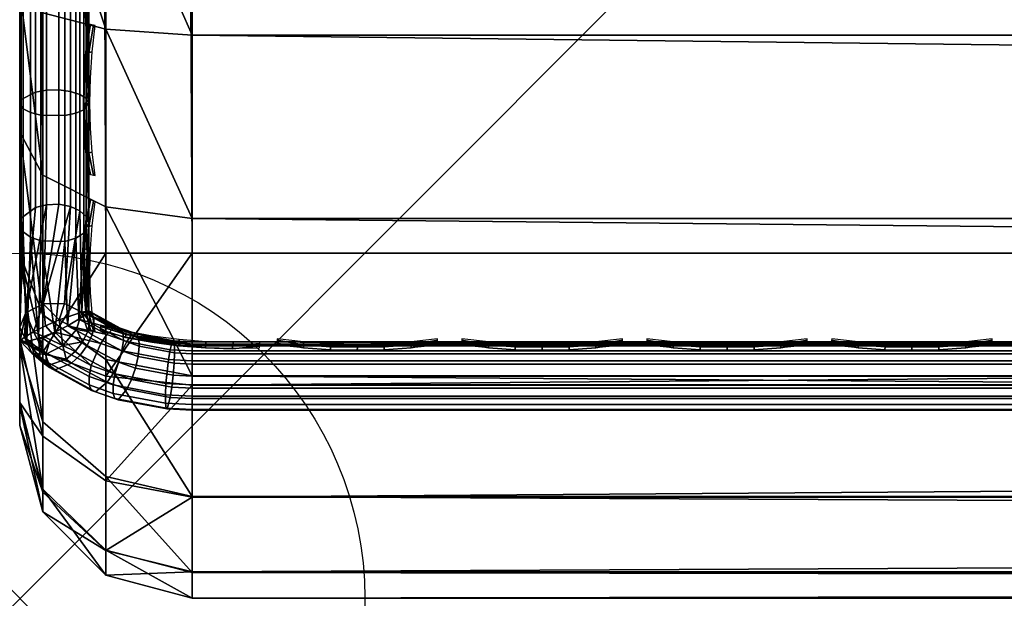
# Model space of a CAD drawing. Header units: inches. Extents: x 0 to 23, y -28 to 0.
# Tile 1 of 256: x 0 to 1.4, y -28 to -27.2. Entities that reach past the tile are written whole.
import ezdxf

# ---------------------------------------------------------------- set-up
doc = ezdxf.new("R2010")
doc.units = ezdxf.units.IN
doc.header["$LTSCALE"] = 0.03937
doc.header["$MEASUREMENT"] = 0
doc.header["$PDMODE"] = 35
doc.header["$PDSIZE"] = 1
for name, color, linetype in [('A-FURN-3-NODE', 7, 'Continuous'), ('A-FURN-3-ST', 151, 'Continuous'), ('A-FURN-3-ST-SEAM', 250, 'Continuous'), ('A-FURN-3-STITCH', 15, 'Continuous')]:
    doc.layers.add(name, color=color, linetype=linetype)

msp = doc.modelspace()

# ---------------------------------------------------------------- linework, layer by layer
at = {"layer": 'A-FURN-3-NODE'}
msp.add_point((0, -28.01), dxfattribs=at)

# ---------------------------------------------------------------- meshes
at = {"layer": 'A-FURN-3-ST'}
mesh = msp.add_polyface(dxfattribs=at)
corners = [(0.25, -4.8504, 5), (22.75, -27.51, 5), (0.25, -27.51, 5), (0.125, -4.8504, 5.0335), (0.125, -27.51, 5.0335), (0.0335, -4.8504, 5.125), (0.0335, -27.51, 5.125), (0, -4.8504, 5.25), (0, -27.51, 5.25), (0.25, -27.7013, 5.0381), (0.125, -27.6885, 5.069), (0.0335, -27.6535, 5.1535), (0, -27.635, 5.2835), (0.25, -26.91, 18), (0.125, -26.91, 17.9665), (0.25, -27.1947, 17.9625), (0.125, -27.186, 17.9302), (0.25, -27.46, 17.8526), (0.125, -27.4433, 17.8236), (0.25, -27.6878, 17.6778), (0.125, -27.6641, 17.6541), (0.0335, -26.91, 17.875), (0.0335, -27.1624, 17.8418), (0.0335, -27.3975, 17.7444), (0.0335, -27.5994, 17.5894), (0, -26.91, 17.75), (0, -27.13, 17.721), (0, -27.335, 17.6361), (0, -27.511, 17.501), (0.0335, -27.7544, 17.3875), (0, -27.6461, 17.325), (0.0335, -5.4592, 17.875), (0.125, -5.4592, 17.9665), (0.25, -5.4592, 18), (22.75, -27.6878, 17.6778), (22.75, -27.46, 17.8526), (22.75, -27.1947, 17.9625), (0, -27.7265, 5.375), (0, -27.76, 5.5), (0, -4.6004, 5.5002), (0, -4.6092, 16.9007), (0, -27.76, 16.9), (0, -5.4592, 17.75), (0, -27.731, 17.12)]
mesh.append_faces([[corners[k] for k in face] for face in [(0, 1, 2), (3, 2, 4), (5, 4, 6), (7, 6, 8), (9, 10, 2), (2, 10, 4), (4, 10, 11), (4, 11, 6), (6, 11, 8), (8, 11, 12), (13, 14, 15), (15, 14, 16), (15, 16, 17), (17, 16, 18), (17, 18, 19), (19, 18, 20), (14, 21, 16), (16, 21, 22), (16, 22, 23, 18), (18, 23, 24, 20), (21, 25, 22), (22, 25, 26), (22, 26, 23), (23, 26, 27), (23, 27, 24), (24, 27, 28), (24, 28, 29), (29, 28, 30), (31, 25, 21), (32, 21, 14), (33, 14, 13), (19, 34, 17), (17, 35, 15), (15, 36, 13), (2, 1, 9), (12, 37, 8), (8, 38, 39), (40, 38, 41), (42, 41, 25), (25, 41, 43), (25, 43, 30), (30, 28, 25), (25, 28, 27), (25, 27, 26)]])
mesh = msp.add_polyface(dxfattribs=at)
corners = [(0.25, -5.4592, 18), (22.75, -5.4592, 18), (0.25, -5.1746, 17.9626), (22.75, -5.1746, 17.9626), (0.25, -4.9094, 17.8528), (22.75, -4.9094, 17.8528), (0.25, -4.6816, 17.6781), (0.25, -4.659, 5.0381), (22.75, -4.659, 5.0381), (0.25, -4.8504, 5), (0.25, -27.51, 5), (0.125, -4.8504, 5.0335), (0.125, -27.51, 5.0335), (0.0335, -4.8504, 5.125), (0.0335, -27.51, 5.125), (0, -4.8504, 5.25), (0.125, -4.6718, 5.069), (0.0335, -4.7068, 5.1536), (0, -4.7253, 5.2835), (0, -5.4592, 17.75), (0.0335, -5.4592, 17.875), (0, -5.2393, 17.7211), (0.0335, -5.2069, 17.8418), (0, -5.0343, 17.6362), (0.0335, -4.9719, 17.7445), (0, -4.8583, 17.5013), (0.0335, -4.77, 17.5897), (0, -4.7233, 17.3254), (0.125, -5.4592, 17.9665), (0.125, -5.1833, 17.9302), (0.125, -4.9261, 17.8238), (0.125, -4.7053, 17.6544), (0, -26.91, 17.75), (0.0335, -26.91, 17.875), (0.125, -26.91, 17.9665), (0, -27.51, 5.25), (0, -4.6004, 5.5002), (0, -4.6338, 5.3751), (0, -27.76, 5.5), (0, -4.6092, 16.9007), (0, -27.76, 16.9), (0, -4.6383, 17.1205), (0.25, -26.91, 18)]
mesh.append_faces([[corners[k] for k in face] for face in [(0, 1, 2), (2, 3, 4), (4, 5, 6), (7, 8, 9), (9, 10, 11), (11, 12, 13), (13, 14, 15), (16, 7, 11), (11, 7, 9), (11, 13, 16), (16, 13, 17), (13, 15, 17), (17, 15, 18), (19, 20, 21), (21, 20, 22), (21, 22, 23), (23, 22, 24), (23, 24, 25), (25, 24, 26), (25, 26, 27), (20, 28, 22), (22, 28, 29), (22, 29, 30, 24), (24, 30, 31, 26), (28, 0, 29), (29, 0, 2), (29, 2, 30), (30, 2, 4), (30, 4, 31), (31, 4, 6), (19, 32, 20), (20, 33, 28), (28, 34, 0), (35, 36, 15), (15, 37, 18), (36, 38, 39), (39, 40, 19), (21, 23, 19), (19, 23, 25), (19, 25, 27), (27, 41, 19), (19, 41, 39), (42, 1, 0)]])
mesh = msp.add_polyface(dxfattribs=at)
corners = [(22.9665, -4.8504, 5.125), (23, -27.51, 5.25), (22.9665, -27.51, 5.125), (22.875, -4.8504, 5.0335), (22.875, -27.51, 5.0335), (22.75, -4.8504, 5), (22.75, -27.51, 5), (22.875, -27.6885, 5.069), (22.75, -27.7013, 5.0381), (22.9665, -27.6535, 5.1535), (23, -27.635, 5.2835), (23, -26.91, 17.75), (22.9665, -26.91, 17.875), (23, -27.13, 17.721), (22.9665, -27.1624, 17.8418), (23, -27.335, 17.6361), (22.9665, -27.3975, 17.7444), (23, -27.511, 17.501), (22.9665, -27.5994, 17.5894), (23, -27.6461, 17.325), (22.875, -26.91, 17.9665), (22.875, -27.186, 17.9302), (22.875, -27.4433, 17.8236), (22.875, -27.6641, 17.6541), (22.75, -26.91, 18), (22.75, -27.1947, 17.9625), (22.75, -27.46, 17.8526), (22.75, -27.6878, 17.6778), (22.875, -5.4592, 17.9665), (22.9665, -5.4592, 17.875), (23, -5.4592, 17.75), (23, -4.6004, 5.5002), (23, -27.76, 5.5), (23, -27.7265, 5.375), (23, -4.6092, 16.9007), (23, -27.76, 16.9), (23, -27.731, 17.12), (0.25, -27.46, 17.8526), (0.25, -27.1947, 17.9625), (0.25, -26.91, 18), (0.25, -27.7013, 5.0381), (22.75, -5.4592, 18)]
mesh.append_faces([[corners[k] for k in face] for face in [(0, 1, 2), (3, 2, 4), (5, 4, 6), (7, 8, 4), (4, 8, 6), (4, 2, 7), (7, 2, 9), (2, 1, 9), (9, 1, 10), (11, 12, 13), (13, 12, 14), (13, 14, 15), (15, 14, 16), (15, 16, 17), (17, 16, 18), (17, 18, 19), (12, 20, 14), (14, 20, 21), (14, 21, 22, 16), (16, 22, 23, 18), (20, 24, 21), (21, 24, 25), (21, 25, 22), (22, 25, 26), (22, 26, 23), (23, 26, 27), (28, 24, 20), (29, 20, 12), (30, 12, 11), (1, 31, 32), (1, 32, 33), (32, 34, 35), (35, 30, 11), (13, 15, 11), (11, 15, 17), (11, 17, 19), (19, 36, 11), (11, 36, 35), (33, 10, 1), (37, 27, 26), (38, 26, 25), (39, 25, 24), (40, 6, 8), (24, 41, 39)]])
mesh = msp.add_polyface(dxfattribs=at)
corners = [(23, -4.8504, 5.25), (23, -27.51, 5.25), (22.9665, -4.8504, 5.125), (22.9665, -27.51, 5.125), (22.875, -4.8504, 5.0335), (22.875, -27.51, 5.0335), (22.75, -4.8504, 5), (22.875, -4.6718, 5.069), (22.9665, -4.7068, 5.1536), (23, -4.7253, 5.2835), (22.75, -5.4592, 18), (22.875, -5.4592, 17.9665), (22.75, -5.1746, 17.9626), (22.875, -5.1833, 17.9302), (22.75, -4.9094, 17.8528), (22.875, -4.9261, 17.8238), (22.75, -4.6816, 17.6781), (22.875, -4.7053, 17.6544), (22.9665, -5.4592, 17.875), (22.9665, -5.2069, 17.8418), (22.9665, -4.9719, 17.7445), (22.9665, -4.77, 17.5897), (23, -5.4592, 17.75), (23, -5.2393, 17.7211), (23, -5.0343, 17.6362), (23, -4.8583, 17.5013), (22.9665, -4.615, 17.3879), (23, -4.7233, 17.3254), (22.75, -26.91, 18), (22.875, -26.91, 17.9665), (22.9665, -26.91, 17.875), (0.25, -5.1746, 17.9626), (0.25, -4.9094, 17.8528), (0.25, -4.6816, 17.6781), (0.25, -4.8504, 5), (22.75, -4.659, 5.0381), (22.75, -27.51, 5), (23, -4.6004, 5.5002), (23, -4.6338, 5.3751), (23, -4.6092, 16.9007), (23, -27.76, 5.5), (23, -27.76, 16.9), (23, -4.6383, 17.1205)]
mesh.append_faces([[corners[k] for k in face] for face in [(0, 1, 2), (2, 3, 4), (4, 5, 6), (6, 7, 4), (4, 7, 8), (4, 8, 2), (2, 8, 0), (0, 8, 9), (10, 11, 12), (12, 11, 13), (12, 13, 14), (14, 13, 15), (14, 15, 16), (16, 15, 17), (11, 18, 13), (13, 18, 19), (13, 19, 20, 15), (15, 20, 21, 17), (18, 22, 19), (19, 22, 23), (19, 23, 20), (20, 23, 24), (20, 24, 21), (21, 24, 25), (21, 25, 26), (26, 25, 27), (10, 28, 11), (11, 29, 18), (18, 30, 22), (31, 10, 12), (32, 12, 14), (33, 14, 16), (34, 35, 6), (6, 36, 34), (0, 37, 1), (9, 38, 0), (37, 39, 40), (41, 39, 22), (39, 42, 22), (22, 42, 27), (22, 27, 25), (25, 24, 22), (22, 24, 23)]])
mesh = msp.add_polyface(dxfattribs=at)
corners = [(0.25, -28.01, 5.5), (0.125, -27.9765, 5.5), (0.25, -27.9719, 5.3087), (0.125, -27.941, 5.3215), (0.25, -27.8636, 5.1464), (0.125, -27.8399, 5.1701), (0.25, -27.7013, 5.0381), (0.125, -27.6885, 5.069), (0, -27.635, 5.2835), (0.0335, -27.6535, 5.1535), (0.0335, -27.7752, 5.2348), (0, -27.7265, 5.375), (0.0335, -27.8565, 5.3565), (0, -27.76, 5.5), (0.0335, -27.885, 5.5), (0.25, -28.01, 16.9), (0.125, -27.9765, 16.9), (0.0335, -27.885, 16.9), (0, -27.76, 16.9), (0.25, -27.6878, 17.6778), (0.125, -27.6641, 17.6541), (0.25, -27.8626, 17.45), (0.125, -27.8336, 17.4333), (0.25, -27.9725, 17.1847), (0.125, -27.9402, 17.176), (0.0335, -27.8518, 17.1523), (0, -27.731, 17.12), (0.0335, -27.5994, 17.5894), (0.0335, -27.7544, 17.3875), (0, -27.6461, 17.325), (22.75, -28.01, 16.9), (22.75, -27.9725, 17.1847), (22.75, -27.8626, 17.45), (22.75, -27.7013, 5.0381), (22.75, -27.8636, 5.1464), (22.75, -27.9719, 5.3087), (0, -27.51, 5.25)]
mesh.append_faces([[corners[k] for k in face] for face in [(0, 1, 2), (2, 1, 3), (2, 3, 4), (4, 3, 5), (4, 5, 6), (6, 5, 7), (8, 9, 10), (8, 10, 11), (11, 10, 12), (11, 12, 13), (13, 12, 14), (14, 12, 3), (14, 3, 1), (5, 3, 12, 10), (5, 10, 9, 7), (0, 15, 1), (1, 15, 16), (1, 16, 14), (14, 16, 17), (14, 17, 13), (13, 17, 18), (19, 20, 21), (21, 20, 22), (21, 22, 23), (23, 22, 24), (23, 24, 15), (15, 24, 16), (16, 24, 25), (16, 25, 17), (17, 25, 26), (17, 26, 18), (20, 27, 28, 22), (22, 28, 25, 24), (28, 29, 25), (25, 29, 26), (15, 30, 23), (23, 31, 21), (21, 32, 19), (0, 30, 15), (6, 33, 4), (4, 34, 2), (2, 35, 0), (36, 11, 13)]])
mesh = msp.add_polyface(dxfattribs=at)
corners = [(23, -27.7265, 5.375), (23, -27.76, 5.5), (22.9665, -27.8565, 5.3565), (22.9665, -27.885, 5.5), (22.875, -27.9765, 5.5), (22.875, -27.941, 5.3215), (22.75, -28.01, 5.5), (22.75, -27.9719, 5.3087), (22.875, -27.8399, 5.1701), (22.75, -27.8636, 5.1464), (22.875, -27.6885, 5.069), (22.75, -27.7013, 5.0381), (22.9665, -27.6535, 5.1535), (22.9665, -27.7752, 5.2348), (23, -27.635, 5.2835), (23, -27.76, 16.9), (22.9665, -27.885, 16.9), (22.875, -27.9765, 16.9), (22.75, -28.01, 16.9), (23, -27.6461, 17.325), (22.9665, -27.5994, 17.5894), (22.9665, -27.7544, 17.3875), (23, -27.731, 17.12), (22.9665, -27.8518, 17.1523), (22.875, -27.9402, 17.176), (22.75, -27.9725, 17.1847), (22.875, -27.6641, 17.6541), (22.875, -27.8336, 17.4333), (22.75, -27.6878, 17.6778), (22.75, -27.8626, 17.45), (0.25, -27.9725, 17.1847), (0.25, -27.8626, 17.45), (0.25, -27.6878, 17.6778), (0.25, -28.01, 5.5), (0.25, -27.8636, 5.1464), (0.25, -27.9719, 5.3087)]
mesh.append_faces([[corners[k] for k in face] for face in [(0, 1, 2), (2, 1, 3), (2, 3, 4), (2, 4, 5), (5, 4, 6), (5, 6, 7), (5, 7, 8), (8, 7, 9), (8, 9, 10), (10, 9, 11), (10, 12, 13, 8), (8, 13, 2, 5), (12, 14, 13), (13, 14, 0), (13, 0, 2), (1, 15, 3), (3, 15, 16), (3, 16, 4), (4, 16, 17), (4, 17, 6), (6, 17, 18), (19, 20, 21), (19, 21, 22), (22, 21, 23), (22, 23, 15), (15, 23, 16), (16, 23, 24), (16, 24, 17), (17, 24, 25), (17, 25, 18), (20, 26, 27, 21), (21, 27, 24, 23), (26, 28, 27), (27, 28, 29), (27, 29, 24), (24, 29, 25), (30, 18, 25), (31, 25, 29), (32, 29, 28), (6, 18, 33), (34, 11, 9), (35, 9, 7), (33, 7, 6)]])
at = {"layer": 'A-FURN-3-ST-SEAM'}
mesh = msp.add_polyface(dxfattribs=at)
corners = [(0.0567, -27.4394, 17.6892), (0.039, -27.44, 17.69), (0.039, -27.2741, 17.7791), (0.0567, -27.2737, 17.7781), (0.039, -27.0939, 17.8334), (0.0567, -27.0937, 17.8324), (0.0003, -27.1041, 17.8854), (0.0019, -27.1007, 17.868), (0.0019, -27.2876, 17.8117), (0.0003, -27.2944, 17.8281), (0.0019, -27.4597, 17.7193), (0.0003, -27.4695, 17.734), (0.0228, -27.4441, 17.6961), (0.0228, -27.2769, 17.7858), (0.0228, -27.0953, 17.8406), (0.1, -27.2927, 17.8239), (0.0929, -27.3025, 17.8475), (0.1, -27.4463, 17.7439), (0.1, -27.1032, 17.881), (0.0929, -27.1082, 17.906), (0.1, -27.2772, 17.8301), (0.0812, -27.1108, 17.9192), (0.0812, -27.3076, 17.8599), (0.0812, -27.4887, 17.7627), (0.0929, -27.4812, 17.7515), (0.0655, -27.1123, 17.9272), (0.0655, -27.3107, 17.8674), (0.0655, -27.4933, 17.7694), (0.0051, -27.1074, 17.9022), (0.0051, -27.301, 17.8439), (0.0051, -27.4791, 17.7483), (0.0872, -27.097, 17.8491), (0.0965, -27.0999, 17.8639), (0.0965, -27.286, 17.8078), (0.0872, -27.2803, 17.7939), (0.0965, -27.4573, 17.7159), (0.0872, -27.4489, 17.7033), (0.0304, -27.3102, 17.8662), (0.0304, -27.1121, 17.9259), (0.0155, -27.4872, 17.7603), (0.0155, -27.3065, 17.8573), (0.0304, -27.4926, 17.7684), (0.0734, -27.4427, 17.694), (0.0734, -27.2759, 17.7835), (0.0155, -27.1102, 17.9164), (0.0734, -27.0948, 17.8381)]
mesh.append_faces([[corners[k] for k in face] for face in [(0, 1, 2, 3), (3, 2, 4, 5), (6, 7, 8, 9), (9, 8, 10, 11), (1, 12, 13, 2), (2, 13, 14, 4), (15, 16, 17), (18, 19, 20), (20, 19, 16), (20, 16, 15), (19, 21, 22, 16), (16, 22, 23, 24), (21, 25, 26, 22), (22, 26, 27, 23), (28, 6, 9, 29), (29, 9, 11, 30), (31, 32, 33, 34), (34, 33, 35, 36), (32, 18, 20), (32, 20, 33), (33, 20, 15), (33, 15, 17), (33, 17, 35), (37, 26, 25, 38), (29, 30, 39, 40), (40, 39, 41, 37), (13, 12, 10, 8), (34, 36, 42, 43), (43, 42, 0, 3), (40, 37, 38, 44), (29, 40, 44, 28), (13, 8, 7, 14), (43, 3, 5, 45), (34, 43, 45, 31)]])
mesh = msp.add_polyface(dxfattribs=at)
corners = [(0.09, -27.5959, 17.5859), (0.0965, -27.4573, 17.7159), (0.0999, -27.5938, 17.6261), (0.1, -27.467, 17.7303), (0.1, -27.594, 17.6295), (0.0872, -27.4489, 17.7033), (0.0647, -27.5833, 17.5733), (0.0734, -27.4427, 17.694), (0.0338, -27.5837, 17.5737), (0.0567, -27.4394, 17.6892), (0.039, -27.44, 17.69), (0.0003, -27.4695, 17.734), (0.0019, -27.4597, 17.7193), (0, -27.6176, 17.6076), (0.0091, -27.5968, 17.5868), (0.0228, -27.4441, 17.6961), (0.0051, -27.4791, 17.7483), (0.01, -27.6383, 17.6283), (0.0102, -27.6383, 17.6287), (0.0155, -27.4872, 17.7603), (0.0274, -27.6339, 17.6531), (0.0304, -27.4926, 17.7684), (0.0508, -27.6247, 17.6692), (0.0655, -27.4933, 17.7694), (0.0692, -27.6156, 17.6724), (0.0812, -27.4887, 17.7627), (0.0859, -27.6057, 17.666), (0.0929, -27.4812, 17.7515), (0.0966, -27.5979, 17.6505), (0.1, -27.5941, 17.6303), (0.1, -27.4463, 17.7439), (0.0929, -27.3025, 17.8475), (0.0655, -27.3107, 17.8674), (0.0304, -27.3102, 17.8662)]
mesh.append_faces([[corners[k] for k in face] for face in [(0, 1, 2), (2, 1, 3), (2, 3, 4), (1, 0, 5), (5, 0, 6), (5, 6, 7), (7, 6, 8), (7, 8, 9), (9, 8, 10), (11, 12, 13), (13, 12, 14), (14, 12, 15), (14, 15, 10), (8, 14, 10), (11, 13, 16), (16, 13, 17), (16, 17, 18), (16, 18, 19), (19, 18, 20), (19, 20, 21), (21, 20, 22), (21, 22, 23), (23, 22, 24), (23, 24, 25), (25, 24, 26), (25, 26, 27), (27, 26, 28), (27, 28, 3), (3, 28, 29), (3, 29, 4), (30, 31, 27), (30, 27, 3), (1, 30, 3), (21, 23, 32, 33)]])
mesh = msp.add_polyface(dxfattribs=at)
corners = [(0.0753, -27.6694, 17.5896), (0.0515, -27.6792, 17.6133), (0.0426, -27.6726, 17.6068), (0.0674, -27.6635, 17.5838), (0.0376, -27.6572, 17.58), (0.0176, -27.655, 17.6034), (0.0338, -27.669, 17.6218), (0.0291, -27.6603, 17.6366), (0.0431, -27.6759, 17.6286), (0.0386, -27.6673, 17.6436), (0.1036, -27.6731, 17.6981), (0.0508, -27.6247, 17.6692), (0.0427, -27.6401, 17.6652), (0.0334, -27.6332, 17.6583), (0.0274, -27.6339, 17.6531), (0.0289, -27.6479, 17.6494), (0.0102, -27.6383, 17.6287), (0.01, -27.6383, 17.6283), (0.0623, -27.6441, 17.5669), (0.0384, -27.6549, 17.6565), (0.0005, -27.637, 17.5772), (0.007, -27.6317, 17.5565), (0.02, -27.6241, 17.5436), (0.0376, -27.6154, 17.5403), (0.0571, -27.607, 17.5472), (0.0647, -27.5833, 17.5733), (0.0338, -27.5837, 17.5737), (0.0091, -27.5968, 17.5868), (0, -27.6176, 17.6076)]
mesh.append_faces([[corners[k] for k in face] for face in [(0, 1, 2, 3), (3, 2, 4), (4, 2, 5), (5, 2, 6), (5, 6, 7), (7, 6, 8, 9), (10, 11, 12), (12, 11, 13), (13, 11, 14), (13, 14, 15), (15, 14, 16), (15, 16, 7), (7, 16, 17), (7, 17, 5), (4, 18, 3), (1, 8, 6, 2), (19, 12, 13, 15), (9, 19, 15, 7), (17, 20, 5), (5, 20, 4), (4, 20, 21), (4, 21, 22), (4, 22, 18), (18, 22, 23), (18, 23, 24), (25, 24, 26), (26, 24, 23), (26, 23, 22), (26, 22, 27), (27, 22, 21), (27, 21, 20), (17, 28, 20), (20, 28, 27)]])
mesh = msp.add_polyface(dxfattribs=at)
corners = [(0.1015, -27.5949, 17.6272), (0.1069, -27.6024, 17.6121), (0.0999, -27.5938, 17.6261), (0.1005, -27.5976, 17.6074), (0.09, -27.5959, 17.5859), (0.1017, -27.6093, 17.5941), (0.0985, -27.6236, 17.5839), (0.108, -27.6141, 17.5988), (0.105, -27.6284, 17.5887), (0.098, -27.6437, 17.5832), (0.0912, -27.6386, 17.5782), (0.0823, -27.6207, 17.5691), (0.0623, -27.6441, 17.5669), (0.0802, -27.6526, 17.5783), (0.0674, -27.6635, 17.5838), (0.0875, -27.658, 17.5837), (0.0753, -27.6694, 17.5896), (0.1357, -27.6839, 17.6094), (0.1269, -27.6972, 17.6173), (0.1099, -27.7109, 17.6448), (0.0515, -27.6792, 17.6133), (0.0386, -27.6673, 17.6436), (0.0431, -27.6759, 17.6286), (0.1039, -27.7089, 17.6614), (0.1007, -27.701, 17.6771), (0.1, -27.594, 17.6295), (0.1, -27.5941, 17.6303), (0.0966, -27.5979, 17.6505), (0.0859, -27.6057, 17.666), (0.1352, -27.62, 17.6751), (0.1458, -27.6186, 17.6508), (0.1263, -27.6281, 17.6884), (0.0692, -27.6156, 17.6724), (0.1175, -27.6408, 17.697), (0.0508, -27.6247, 17.6692), (0.1036, -27.6731, 17.6981), (0.0427, -27.6401, 17.6652), (0.0384, -27.6549, 17.6565), (0.1005, -27.6887, 17.69), (0.0571, -27.607, 17.5472), (0.0647, -27.5833, 17.5733)]
mesh.append_faces([[corners[k] for k in face] for face in [(0, 1, 2), (2, 1, 3), (2, 3, 4), (4, 3, 5), (4, 5, 6), (6, 5, 7, 8), (8, 9, 10, 6), (6, 10, 11), (11, 10, 12), (12, 10, 13), (12, 13, 14), (14, 13, 15, 16), (16, 15, 17, 18), (18, 19, 20, 16), (21, 22, 23, 24), (2, 25, 0), (0, 25, 26), (0, 26, 27), (28, 29, 27), (27, 30, 0), (29, 28, 31), (31, 28, 32), (31, 32, 33), (33, 32, 34), (33, 34, 35), (35, 36, 37, 38), (38, 37, 21, 24), (11, 4, 6), (19, 23, 22, 20), (9, 15, 13, 10), (1, 7, 5, 3), (4, 11, 39), (39, 11, 12), (4, 39, 40)]])
mesh = msp.add_polyface(dxfattribs=at)
corners = [(0.1697, -27.6272, 17.6593), (0.1726, -27.6335, 17.643), (0.1458, -27.6186, 17.6508), (0.1496, -27.6252, 17.6348), (0.1015, -27.5949, 17.6272), (0.1069, -27.6024, 17.6121), (0.105, -27.6284, 17.5887), (0.108, -27.6141, 17.5988), (0.1504, -27.6367, 17.6213), (0.1482, -27.6515, 17.6117), (0.1732, -27.6449, 17.6294), (0.1715, -27.6599, 17.62), (0.1677, -27.6768, 17.6161), (0.1432, -27.668, 17.6073), (0.098, -27.6437, 17.5832), (0.1269, -27.6972, 17.6173), (0.1357, -27.6839, 17.6094), (0.1621, -27.6933, 17.6188), (0.1554, -27.7074, 17.6274), (0.2182, -27.7191, 17.639), (0.2136, -27.7358, 17.6695), (0.1426, -27.7224, 17.6562), (0.1099, -27.7109, 17.6448), (0.1007, -27.701, 17.6771), (0.1039, -27.7089, 17.6614), (0.138, -27.7209, 17.6733), (0.1356, -27.7133, 17.6893), (0.212, -27.7348, 17.6872), (0.2111, -27.7276, 17.7035), (0.1352, -27.62, 17.6751), (0.1616, -27.6295, 17.6845), (0.2233, -27.6371, 17.6691), (0.0966, -27.5979, 17.6505), (0.0875, -27.658, 17.5837), (0.218, -27.65, 17.7102), (0.2204, -27.6404, 17.6953), (0.155, -27.6382, 17.6985), (0.1263, -27.6281, 17.6884), (0.2157, -27.6644, 17.7204), (0.1483, -27.6518, 17.7078), (0.1175, -27.6408, 17.697), (0.2119, -27.6992, 17.7239), (0.1378, -27.6852, 17.71), (0.1036, -27.6731, 17.6981), (0.2111, -27.7153, 17.7164), (0.1355, -27.701, 17.7022), (0.1005, -27.6887, 17.69)]
mesh.append_faces([[corners[k] for k in face] for face in [(0, 1, 2), (2, 1, 3), (2, 3, 4), (4, 3, 5), (6, 7, 8, 9), (9, 8, 10, 11), (11, 12, 13, 9), (9, 13, 14, 6), (15, 16, 17, 18), (19, 20, 21, 18), (18, 21, 22, 15), (23, 24, 25, 26), (26, 25, 27, 28), (2, 29, 0), (0, 29, 30), (0, 30, 31), (32, 29, 2), (20, 27, 25, 21), (21, 25, 24, 22), (12, 17, 16, 13), (13, 16, 33, 14), (1, 10, 8, 3), (3, 8, 7, 5), (34, 35, 30, 36), (36, 30, 29, 37), (38, 34, 36, 39), (39, 36, 37, 40), (41, 38, 39, 42), (42, 39, 40, 43), (44, 41, 42, 45), (45, 42, 43, 46), (28, 44, 45, 26), (26, 45, 46, 23)]])
mesh = msp.add_polyface(dxfattribs=at)
corners = [(0.25, -27.6385, 17.6706), (2.125, -27.6444, 17.6539), (0.25, -27.6444, 17.6539), (0.2233, -27.6371, 17.6691), (0.2243, -27.643, 17.6525), (0.1697, -27.6272, 17.6593), (0.1726, -27.6335, 17.643), (0.1715, -27.6599, 17.62), (0.1732, -27.6449, 17.6294), (0.2245, -27.6544, 17.6388), (0.224, -27.6696, 17.6296), (0.25, -27.6558, 17.6402), (0.25, -27.671, 17.631), (2.125, -27.6558, 17.6402), (2.125, -27.671, 17.631), (2.125, -27.6884, 17.6276), (0.25, -27.6884, 17.6276), (0.2226, -27.6869, 17.6261), (0.1677, -27.6768, 17.6161), (0.1554, -27.7074, 17.6274), (0.1621, -27.6933, 17.6188), (0.2206, -27.7042, 17.6296), (0.2182, -27.7191, 17.639), (0.25, -27.7057, 17.6311), (0.25, -27.7207, 17.6406), (2.125, -27.7057, 17.6311), (2.125, -27.7207, 17.6406), (0.25, -27.7376, 17.6713), (0.2136, -27.7358, 17.6695), (0.2111, -27.7276, 17.7035), (0.212, -27.7348, 17.6872), (0.25, -27.7367, 17.689), (0.25, -27.7295, 17.7053), (0.2204, -27.6404, 17.6953), (0.25, -27.642, 17.6969), (2.125, -27.6385, 17.6706), (0.1616, -27.6295, 17.6845), (2.125, -27.6517, 17.7118), (2.125, -27.642, 17.6969), (0.25, -27.6517, 17.7118), (0.218, -27.65, 17.7102), (2.125, -27.6661, 17.7221), (0.25, -27.6661, 17.7221), (0.2157, -27.6644, 17.7204), (0.25, -27.701, 17.7257), (0.2119, -27.6992, 17.7239), (0.25, -27.7171, 17.7182), (0.2111, -27.7153, 17.7164)]
mesh.append_faces([[corners[k] for k in face] for face in [(0, 1, 2), (0, 2, 3), (3, 2, 4), (3, 4, 5), (5, 4, 6), (7, 8, 9, 10), (10, 9, 11, 12), (12, 11, 13, 14), (14, 15, 16, 12), (12, 16, 17, 10), (10, 17, 18, 7), (19, 20, 21, 22), (22, 21, 23, 24), (24, 23, 25, 26), (24, 27, 28, 22), (29, 30, 31, 32), (3, 33, 0), (0, 33, 34), (0, 34, 35), (3, 36, 33), (27, 31, 30, 28), (15, 25, 23, 16), (16, 23, 21, 17), (17, 21, 20, 18), (1, 13, 11, 2), (2, 11, 9, 4), (4, 9, 8, 6), (37, 38, 34, 39), (39, 34, 33, 40), (41, 37, 39, 42), (42, 39, 40, 43), (44, 42, 43, 45), (46, 44, 45, 47), (32, 46, 47, 29)]])
mesh = msp.add_polyface(dxfattribs=at)
corners = [(4, -27.6385, 17.6706), (5.875, -27.6444, 17.6539), (4, -27.6444, 17.6539), (2.125, -27.6385, 17.6706), (2.125, -27.6444, 17.6539), (0.25, -27.6385, 17.6706), (2.125, -27.671, 17.631), (2.125, -27.6558, 17.6402), (4, -27.6558, 17.6402), (4, -27.671, 17.631), (5.875, -27.6558, 17.6402), (5.875, -27.671, 17.631), (5.875, -27.6884, 17.6276), (4, -27.6884, 17.6276), (2.125, -27.6884, 17.6276), (2.125, -27.7207, 17.6406), (2.125, -27.7057, 17.6311), (4, -27.7057, 17.6311), (4, -27.7207, 17.6406), (5.875, -27.7057, 17.6311), (5.875, -27.7207, 17.6406), (4, -27.7376, 17.6713), (2.125, -27.7376, 17.6713), (0.25, -27.7376, 17.6713), (0.25, -27.7207, 17.6406), (0.25, -27.7295, 17.7053), (0.25, -27.7367, 17.689), (2.125, -27.7367, 17.689), (2.125, -27.7295, 17.7053), (4, -27.7367, 17.689), (4, -27.7295, 17.7053), (0.25, -27.642, 17.6969), (2.125, -27.642, 17.6969), (4, -27.642, 17.6969), (5.875, -27.6385, 17.6706), (5.875, -27.6517, 17.7118), (5.875, -27.642, 17.6969), (4, -27.6517, 17.7118), (2.125, -27.6517, 17.7118), (5.875, -27.6661, 17.7221), (4, -27.6661, 17.7221), (2.125, -27.6661, 17.7221), (4, -27.701, 17.7257), (2.125, -27.701, 17.7257), (0.25, -27.6661, 17.7221), (0.25, -27.701, 17.7257), (4, -27.7171, 17.7182), (2.125, -27.7171, 17.7182), (0.25, -27.7171, 17.7182)]
mesh.append_faces([[corners[k] for k in face] for face in [(0, 1, 2), (0, 2, 3), (3, 2, 4), (3, 4, 5), (15, 22, 23, 24), (25, 26, 27, 28), (3, 31, 32), (3, 32, 0), (0, 32, 33), (0, 33, 34), (22, 27, 26, 23), (43, 41, 44, 45), (47, 43, 45, 48), (28, 47, 48, 25)]])
mesh.append_faces([[corners[k] for k in face] for face in [(9, 13, 14, 6), (18, 21, 22, 15), (21, 29, 27, 22), (13, 17, 16, 14), (2, 8, 7, 4), (37, 33, 32, 38), (40, 37, 38, 41), (42, 40, 41, 43), (46, 42, 43, 47), (30, 46, 47, 28)]], dxfattribs={"vtx0": -1})
mesh.append_faces([[corners[k] for k in face] for face in [(9, 8, 10, 11), (11, 12, 13, 9), (18, 17, 19, 20), (12, 19, 17, 13), (1, 10, 8, 2), (35, 36, 33, 37), (39, 35, 37, 40)]], dxfattribs={"vtx0": -1, "vtx2": -1})
mesh.append_faces([[corners[k] for k in face] for face in [(6, 7, 8, 9), (15, 16, 17, 18), (28, 27, 29, 30)]], dxfattribs={"vtx2": -1})
at = {"layer": 'A-FURN-3-STITCH'}
mesh = msp.add_polymesh((7, 4), dxfattribs=at)
for k, corner in enumerate([(0.1007, -27.3956, 17.8326), (0.1028, -27.3961, 17.8339), (0.1071, -27.3971, 17.8366), (0.1093, -27.3977, 17.838), (0.0964, -27.362, 17.8522), (0.096, -27.3639, 17.8571), (0.1003, -27.3649, 17.8598), (0.105, -27.3641, 17.8577), (0.0938, -27.3271, 17.8697), (0.0934, -27.329, 17.8745), (0.0977, -27.33, 17.8772), (0.1024, -27.3292, 17.8751), (0.0929, -27.2911, 17.8849), (0.0926, -27.293, 17.8897), (0.0969, -27.294, 17.8924), (0.1016, -27.2932, 17.8903), (0.0938, -27.2542, 17.8977), (0.0934, -27.256, 17.9025), (0.0977, -27.2571, 17.9052), (0.1024, -27.2563, 17.9031), (0.0964, -27.2166, 17.908), (0.096, -27.2184, 17.9129), (0.1003, -27.2195, 17.9156), (0.105, -27.2187, 17.9135), (0.1007, -27.1785, 17.9159), (0.1028, -27.179, 17.9173), (0.1071, -27.1801, 17.92), (0.1093, -27.1806, 17.9213)]):
    mesh.set_mesh_vertex(divmod(k, 4), corner)
mesh = msp.add_polymesh((7, 4), dxfattribs=at)
for k, corner in enumerate([(0.1007, -27.6204, 17.6751), (0.1028, -27.6212, 17.6763), (0.1071, -27.6229, 17.6786), (0.1093, -27.6238, 17.6798), (0.0964, -27.5931, 17.7028), (0.096, -27.5961, 17.707), (0.1003, -27.5978, 17.7093), (0.105, -27.5965, 17.7075), (0.0938, -27.5639, 17.7287), (0.0934, -27.5669, 17.7329), (0.0977, -27.5687, 17.7352), (0.1024, -27.5673, 17.7334), (0.0929, -27.533, 17.7527), (0.0926, -27.5361, 17.7569), (0.0969, -27.5378, 17.7592), (0.1016, -27.5365, 17.7574), (0.0938, -27.5007, 17.7746), (0.0934, -27.5037, 17.7788), (0.0977, -27.5054, 17.7812), (0.1024, -27.5041, 17.7793), (0.0964, -27.467, 17.7943), (0.096, -27.4701, 17.7985), (0.1003, -27.4718, 17.8009), (0.105, -27.4704, 17.7991), (0.1007, -27.4323, 17.8118), (0.1028, -27.4332, 17.813), (0.1071, -27.4349, 17.8154), (0.1093, -27.4357, 17.8165)]):
    mesh.set_mesh_vertex(divmod(k, 4), corner)
mesh = msp.add_polymesh((7, 4), dxfattribs=at)
for k, corner in enumerate([(0.3475, -27.6471, 17.7213), (0.3476, -27.6451, 17.7229), (0.3479, -27.641, 17.7262), (0.348, -27.639, 17.7278), (0.3086, -27.6478, 17.7249), (0.3082, -27.6486, 17.7301), (0.3084, -27.6445, 17.7333), (0.3091, -27.6397, 17.7314), (0.2695, -27.6466, 17.7262), (0.2691, -27.6473, 17.7313), (0.2694, -27.6433, 17.7346), (0.27, -27.6385, 17.7327), (0.2306, -27.6434, 17.725), (0.2302, -27.6442, 17.7301), (0.2304, -27.6401, 17.7334), (0.231, -27.6353, 17.7315), (0.192, -27.6383, 17.7215), (0.1916, -27.6391, 17.7266), (0.1918, -27.6351, 17.7299), (0.1924, -27.6302, 17.728), (0.1539, -27.6314, 17.7156), (0.1535, -27.6322, 17.7207), (0.1538, -27.6281, 17.724), (0.1544, -27.6233, 17.7221), (0.1167, -27.6227, 17.7073), (0.1168, -27.6207, 17.709), (0.1171, -27.6166, 17.7123), (0.1172, -27.6145, 17.7139)]):
    mesh.set_mesh_vertex(divmod(k, 4), corner)
mesh = msp.add_polymesh((7, 4), dxfattribs=at)
for k, corner in enumerate([(0.6053, -27.6428, 17.7154), (0.6053, -27.6406, 17.7168), (0.6054, -27.6363, 17.7197), (0.6054, -27.6341, 17.7212), (0.567, -27.647, 17.722), (0.5671, -27.6474, 17.7272), (0.5671, -27.6431, 17.7302), (0.5671, -27.6384, 17.7279), (0.5282, -27.6496, 17.7262), (0.5283, -27.65, 17.7314), (0.5283, -27.6457, 17.7343), (0.5283, -27.641, 17.7321), (0.4892, -27.6505, 17.7279), (0.4892, -27.6508, 17.733), (0.4893, -27.6465, 17.736), (0.4892, -27.6418, 17.7337), (0.4501, -27.6496, 17.727), (0.4502, -27.65, 17.7321), (0.4502, -27.6457, 17.7351), (0.4502, -27.641, 17.7328), (0.4112, -27.647, 17.7235), (0.4113, -27.6474, 17.7287), (0.4113, -27.6431, 17.7316), (0.4113, -27.6384, 17.7294), (0.3728, -27.6428, 17.7176), (0.3728, -27.6406, 17.7191), (0.3729, -27.6363, 17.722), (0.3729, -27.6341, 17.7234)]):
    mesh.set_mesh_vertex(divmod(k, 4), corner)
mesh = msp.add_polymesh((7, 4), dxfattribs=at)
for k, corner in enumerate([(0.8732, -27.6428, 17.7154), (0.8732, -27.6406, 17.7168), (0.8732, -27.6363, 17.7197), (0.8732, -27.6341, 17.7212), (0.8349, -27.647, 17.722), (0.8349, -27.6474, 17.7272), (0.835, -27.6431, 17.7302), (0.8349, -27.6384, 17.7279), (0.7961, -27.6496, 17.7262), (0.7962, -27.65, 17.7314), (0.7962, -27.6457, 17.7343), (0.7962, -27.641, 17.7321), (0.757, -27.6505, 17.7279), (0.7571, -27.6508, 17.733), (0.7571, -27.6465, 17.736), (0.7571, -27.6418, 17.7337), (0.718, -27.6496, 17.727), (0.718, -27.65, 17.7321), (0.718, -27.6457, 17.7351), (0.718, -27.641, 17.7328), (0.6791, -27.647, 17.7235), (0.6791, -27.6474, 17.7287), (0.6792, -27.6431, 17.7316), (0.6792, -27.6384, 17.7294), (0.6407, -27.6428, 17.7176), (0.6407, -27.6406, 17.7191), (0.6407, -27.6363, 17.722), (0.6407, -27.6341, 17.7234)]):
    mesh.set_mesh_vertex(divmod(k, 4), corner)
mesh = msp.add_polymesh((7, 4), dxfattribs=at)
for k, corner in enumerate([(1.141, -27.6428, 17.7154), (1.1411, -27.6406, 17.7168), (1.1411, -27.6363, 17.7197), (1.1411, -27.6341, 17.7212), (1.1028, -27.647, 17.722), (1.1028, -27.6474, 17.7272), (1.1028, -27.6431, 17.7302), (1.1028, -27.6384, 17.7279), (1.064, -27.6496, 17.7262), (1.064, -27.65, 17.7314), (1.064, -27.6457, 17.7343), (1.064, -27.641, 17.7321), (1.0249, -27.6505, 17.7279), (1.0249, -27.6508, 17.733), (1.025, -27.6465, 17.736), (1.025, -27.6418, 17.7337), (0.9858, -27.6496, 17.727), (0.9859, -27.65, 17.7321), (0.9859, -27.6457, 17.7351), (0.9859, -27.641, 17.7328), (0.947, -27.647, 17.7235), (0.947, -27.6474, 17.7287), (0.947, -27.6431, 17.7316), (0.947, -27.6384, 17.7294), (0.9085, -27.6428, 17.7176), (0.9086, -27.6406, 17.7191), (0.9086, -27.6363, 17.722), (0.9086, -27.6341, 17.7234)]):
    mesh.set_mesh_vertex(divmod(k, 4), corner)
mesh = msp.add_polymesh((7, 4), dxfattribs=at)
for k, corner in enumerate([(1.4089, -27.6428, 17.7154), (1.4089, -27.6406, 17.7168), (1.4089, -27.6363, 17.7197), (1.409, -27.6341, 17.7212), (1.3706, -27.647, 17.722), (1.3707, -27.6474, 17.7272), (1.3707, -27.6431, 17.7302), (1.3707, -27.6384, 17.7279), (1.3318, -27.6496, 17.7262), (1.3319, -27.65, 17.7314), (1.3319, -27.6457, 17.7343), (1.3319, -27.641, 17.7321), (1.2928, -27.6505, 17.7279), (1.2928, -27.6508, 17.733), (1.2928, -27.6465, 17.736), (1.2928, -27.6418, 17.7337), (1.2537, -27.6496, 17.727), (1.2537, -27.65, 17.7321), (1.2538, -27.6457, 17.7351), (1.2537, -27.641, 17.7328), (1.2148, -27.647, 17.7235), (1.2149, -27.6474, 17.7287), (1.2149, -27.6431, 17.7316), (1.2149, -27.6384, 17.7294), (1.1764, -27.6428, 17.7176), (1.1764, -27.6406, 17.7191), (1.1764, -27.6363, 17.722), (1.1765, -27.6341, 17.7234)]):
    mesh.set_mesh_vertex(divmod(k, 4), corner)

doc.saveas('drawing.dxf')
